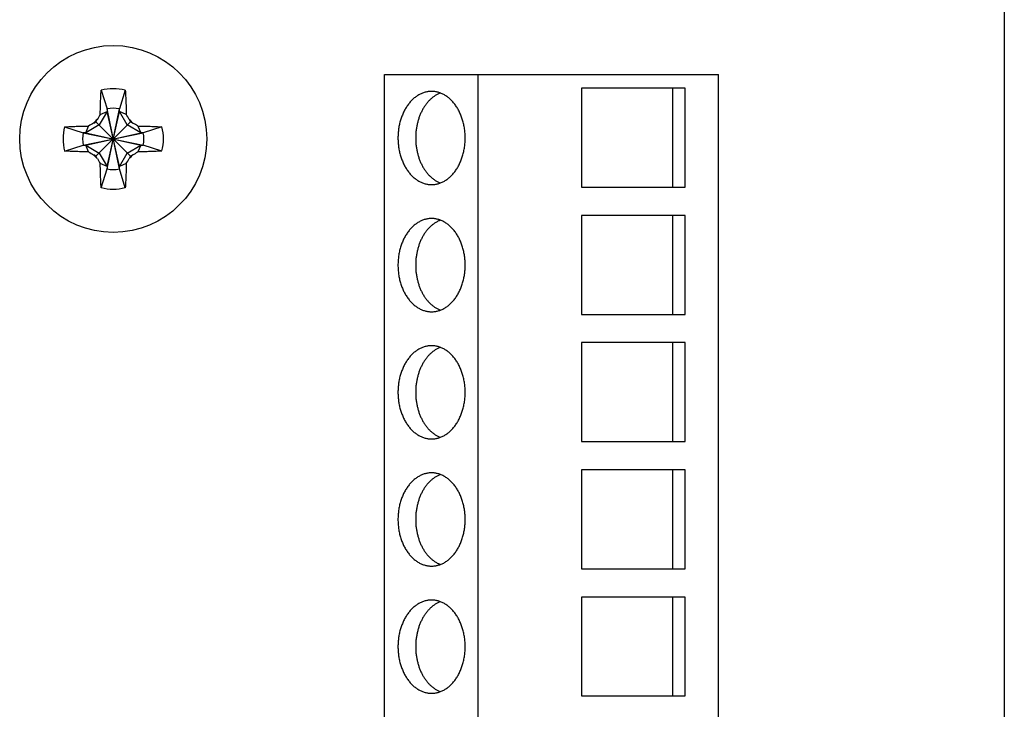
# Model space of a CAD drawing. Header units: inches. Extents: x 0 to 22, y 0 to 17.
# Tile 17 of 28: x 6.7 to 7.9, y 10.1 to 10.9. Entities that reach past the tile are written whole.
import ezdxf

# ---------------------------------------------------------------- set-up
doc = ezdxf.new("R2010")
doc.units = ezdxf.units.IN
doc.header["$LTSCALE"] = 1.21
doc.header["$MEASUREMENT"] = 0
doc.layers.get('0').update_dxf_attribs({"linetype": 'CONTINUOUS'})

msp = doc.modelspace()

# ---------------------------------------------------------------- linework, layer by layer
at = {"color": 7, "linetype": 'CONTINUOUS'}
for p, q in [((7.8754, 11.5098), (7.8754, 7.7098)), ((7.145, 9.3109), (7.145, 10.8109)), ((7.145, 10.8109), (7.5387, 10.8109)), ((7.2552, 9.3109), (7.2552, 10.8109)), ((7.5387, 9.3109), (7.5387, 10.8109)), ((6.8111, 10.7922), (6.8181, 10.7702)), ((6.8396, 10.7922), (6.8326, 10.7702)), ((7.4992, 10.7945), (7.3772, 10.7945)), ((7.3772, 10.7945), (7.3772, 10.6779)), ((7.4846, 10.6779), (7.4846, 10.7945)), ((7.4992, 10.6779), (7.4992, 10.7945)), ((6.8181, 10.6994), (6.8326, 10.7702)), ((6.8181, 10.7702), (6.8181, 10.7672)), ((6.8326, 10.6994), (6.8181, 10.7702)), ((6.8326, 10.7672), (6.8326, 10.7702)), ((6.805, 10.7551), (6.8066, 10.7578)), ((6.8181, 10.7672), (6.8088, 10.7513)), ((6.8101, 10.7638), (6.8181, 10.7672)), ((6.8181, 10.7023), (6.8326, 10.7672)), ((6.8326, 10.7023), (6.8181, 10.7672)), ((6.8406, 10.7638), (6.8326, 10.7672)), ((6.8419, 10.7513), (6.8326, 10.7672)), ((6.8441, 10.7578), (6.8457, 10.7551)), ((6.7679, 10.749), (6.7899, 10.742)), ((6.8088, 10.7513), (6.7929, 10.742)), ((6.7929, 10.742), (6.7963, 10.75)), ((6.8023, 10.7535), (6.805, 10.7551)), ((6.805, 10.7144), (6.8457, 10.7551)), ((6.8457, 10.7144), (6.805, 10.7551)), ((6.8578, 10.742), (6.8419, 10.7513)), ((6.8457, 10.7551), (6.8484, 10.7535)), ((6.8544, 10.75), (6.8578, 10.742)), ((6.8828, 10.749), (6.8607, 10.742)), ((6.7899, 10.7275), (6.8607, 10.742)), ((6.7929, 10.742), (6.7899, 10.742)), ((6.7899, 10.742), (6.8607, 10.7275)), ((6.7929, 10.7275), (6.8578, 10.742)), ((6.7929, 10.742), (6.8578, 10.7275)), ((6.8607, 10.742), (6.8578, 10.742)), ((6.7679, 10.7205), (6.7899, 10.7275)), ((6.7899, 10.7275), (6.7929, 10.7275)), ((6.7963, 10.7195), (6.7929, 10.7275)), ((6.7929, 10.7275), (6.8088, 10.7182)), ((6.8419, 10.7182), (6.8578, 10.7275)), ((6.8578, 10.7275), (6.8544, 10.7195)), ((6.8578, 10.7275), (6.8607, 10.7275)), ((6.8828, 10.7205), (6.8607, 10.7275)), ((6.805, 10.7144), (6.8023, 10.716)), ((6.8066, 10.7117), (6.805, 10.7144)), ((6.8088, 10.7182), (6.8181, 10.7023)), ((6.8326, 10.7023), (6.8419, 10.7182)), ((6.8457, 10.7144), (6.8441, 10.7117)), ((6.8484, 10.716), (6.8457, 10.7144)), ((6.8181, 10.7023), (6.8101, 10.7058)), ((6.8111, 10.6773), (6.8181, 10.6994)), ((6.8181, 10.7023), (6.8181, 10.6994)), ((6.8406, 10.7058), (6.8326, 10.7023)), ((6.8326, 10.6994), (6.8326, 10.7023)), ((6.8396, 10.6773), (6.8326, 10.6994)), ((7.3772, 10.6779), (7.4992, 10.6779)), ((7.4992, 10.6445), (7.3772, 10.6445)), ((7.3772, 10.6445), (7.3772, 10.5279)), ((7.4846, 10.5279), (7.4846, 10.6445)), ((7.4992, 10.5279), (7.4992, 10.6445)), ((7.3772, 10.5279), (7.4992, 10.5279)), ((7.4992, 10.4945), (7.3772, 10.4945)), ((7.3772, 10.4945), (7.3772, 10.3779)), ((7.4846, 10.3779), (7.4846, 10.4945)), ((7.4992, 10.3779), (7.4992, 10.4945)), ((7.3772, 10.3779), (7.4992, 10.3779)), ((7.4992, 10.3445), (7.3772, 10.3445)), ((7.3772, 10.3445), (7.3772, 10.2279)), ((7.4846, 10.2279), (7.4846, 10.3445)), ((7.4992, 10.2279), (7.4992, 10.3445)), ((7.3772, 10.2279), (7.4992, 10.2279)), ((7.4992, 10.1945), (7.3772, 10.1945)), ((7.3772, 10.1945), (7.3772, 10.0779)), ((7.4846, 10.0779), (7.4846, 10.1945)), ((7.4992, 10.0779), (7.4992, 10.1945)), ((7.3772, 10.0779), (7.4992, 10.0779))]:
    msp.add_line(p, q, dxfattribs=at)
msp.add_circle((6.8253, 10.7348), 0.1102, dxfattribs=at)
for centre, radius, start, end in [((6.8253, 10.7348), 0.0591, 76.0606, 103.9393), ((6.8253, 10.7348), 0.0361, 78.3738, 101.6261), ((6.8253, 10.7348), 0.0297, 129.0984, 140.9016), ((8.6924, 9.6597), 2.1823, 149.6067, 149.7872), ((5.0311, 9.7023), 2.0979, 30.2091, 30.3969), ((6.8253, 10.7348), 0.0297, 39.0984, 50.9016), ((6.8253, 10.7348), 0.0591, 166.0606, 193.9393), ((7.8578, 8.9405), 2.0979, 120.2091, 120.3969), ((5.7503, 8.8677), 2.1823, 59.6067, 59.7872), ((6.8254, 10.7348), 0.0591, 346.0606, 13.9393), ((6.8253, 10.7348), 0.0361, 168.3738, 191.6261), ((6.8253, 10.7348), 0.0361, 348.3738, 11.6261), ((7.9004, 12.6019), 2.1823, 239.6067, 239.7872), ((6.8253, 10.7348), 0.0297, 219.0984, 230.9016), ((8.6196, 11.7672), 2.0979, 210.2091, 210.3969), ((4.9583, 11.8098), 2.1823, 329.6067, 329.7872), ((6.8253, 10.7348), 0.0297, 309.0984, 320.9016), ((5.7929, 12.529), 2.0979, 300.2091, 300.3969), ((6.8253, 10.7348), 0.0361, 258.3738, 281.6261), ((6.8253, 10.7347), 0.0591, 256.0606, 283.9393)]:
    msp.add_arc(centre, radius, start, end, dxfattribs=at)
for points, knots in [([(6.8101, 10.7638), (6.8101, 10.7662), (6.8102, 10.7711), (6.8104, 10.7783), (6.8107, 10.7853), (6.811, 10.7899), (6.8111, 10.7922)], [0, 0, 0, 0, 0.257987, 0.511687, 0.759541, 1, 1, 1, 1]), ([(6.8396, 10.7922), (6.8397, 10.7899), (6.84, 10.7853), (6.8403, 10.7783), (6.8405, 10.7711), (6.8406, 10.7662), (6.8406, 10.7638)], [0, 0, 0, 0, 0.240459, 0.488314, 0.742014, 1, 1, 1, 1]), ([(7.2005, 10.7909), (7.1998, 10.7909), (7.1985, 10.7909), (7.1966, 10.7907), (7.1947, 10.7903), (7.1928, 10.7899), (7.1909, 10.7893), (7.189, 10.7886), (7.1871, 10.7877), (7.1853, 10.7867), (7.1835, 10.7856), (7.1818, 10.7844), (7.1801, 10.7831), (7.1779, 10.7812), (7.1753, 10.7784), (7.1724, 10.7748), (7.1698, 10.7708), (7.1675, 10.7665), (7.1655, 10.7618), (7.1638, 10.757), (7.1625, 10.7519), (7.1616, 10.7466), (7.161, 10.7413), (7.1608, 10.7359), (7.161, 10.7305), (7.1616, 10.7252), (7.1625, 10.72), (7.1638, 10.7149), (7.1655, 10.71), (7.1675, 10.7054), (7.1698, 10.701), (7.1724, 10.697), (7.1753, 10.6934), (7.1779, 10.6907), (7.1801, 10.6887), (7.1818, 10.6874), (7.1835, 10.6862), (7.1853, 10.6851), (7.1871, 10.6841), (7.189, 10.6833), (7.1909, 10.6825), (7.1928, 10.682), (7.1947, 10.6815), (7.1966, 10.6812), (7.1985, 10.681), (7.1998, 10.6809), (7.2005, 10.6809)], [0, 0, 0, 0, 0.012999, 0.026028, 0.039114, 0.052285, 0.065568, 0.078986, 0.092563, 0.106319, 0.120272, 0.134436, 0.148825, 0.163448, 0.193412, 0.224367, 0.2563, 0.289164, 0.322882, 0.35735, 0.392444, 0.428021, 0.463927, 0.5, 0.536073, 0.571979, 0.607556, 0.64265, 0.677118, 0.710836, 0.7437, 0.775633, 0.806588, 0.836552, 0.851175, 0.865564, 0.879728, 0.893681, 0.907437, 0.921014, 0.934432, 0.947715, 0.960886, 0.973972, 0.987001, 1, 1, 1, 1]), ([(7.2005, 10.6809), (7.2011, 10.6809), (7.2024, 10.681), (7.2044, 10.6812), (7.2063, 10.6815), (7.2082, 10.682), (7.2101, 10.6825), (7.212, 10.6833), (7.2138, 10.6841), (7.2157, 10.6851), (7.2174, 10.6862), (7.2192, 10.6874), (7.2209, 10.6887), (7.2231, 10.6907), (7.2257, 10.6934), (7.2286, 10.697), (7.2312, 10.701), (7.2335, 10.7054), (7.2355, 10.71), (7.2371, 10.7149), (7.2384, 10.72), (7.2394, 10.7252), (7.24, 10.7305), (7.2401, 10.7359), (7.24, 10.7413), (7.2394, 10.7466), (7.2384, 10.7519), (7.2371, 10.757), (7.2355, 10.7618), (7.2335, 10.7665), (7.2312, 10.7708), (7.2286, 10.7748), (7.2257, 10.7784), (7.2231, 10.7812), (7.2209, 10.7831), (7.2192, 10.7844), (7.2174, 10.7856), (7.2157, 10.7867), (7.2138, 10.7877), (7.212, 10.7886), (7.2101, 10.7893), (7.2082, 10.7899), (7.2063, 10.7903), (7.2044, 10.7907), (7.2024, 10.7909), (7.2011, 10.7909), (7.2005, 10.7909)], [0, 0, 0, 0, 0.012999, 0.026028, 0.039114, 0.052285, 0.065568, 0.078986, 0.092563, 0.106319, 0.120272, 0.134436, 0.148825, 0.163448, 0.193412, 0.224367, 0.2563, 0.289164, 0.322882, 0.35735, 0.392444, 0.428021, 0.463927, 0.5, 0.536073, 0.571979, 0.607556, 0.64265, 0.677118, 0.710836, 0.7437, 0.775633, 0.806588, 0.836552, 0.851175, 0.865564, 0.879728, 0.893681, 0.907437, 0.921014, 0.934432, 0.947715, 0.960886, 0.973972, 0.987001, 1, 1, 1, 1]), ([(7.2109, 10.789), (7.2104, 10.7888), (7.2093, 10.7884), (7.2078, 10.7876), (7.2063, 10.7868), (7.2043, 10.7856), (7.2024, 10.7843), (7.2006, 10.7828), (7.1987, 10.7811), (7.1965, 10.7789), (7.1945, 10.7765), (7.193, 10.7744), (7.1915, 10.7722), (7.1898, 10.7693), (7.1879, 10.7656), (7.1863, 10.7618), (7.1849, 10.7577), (7.1838, 10.7535), (7.1829, 10.7492), (7.1822, 10.7448), (7.1818, 10.7404), (7.1817, 10.7359), (7.1818, 10.7314), (7.1822, 10.727), (7.1829, 10.7226), (7.1838, 10.7183), (7.1849, 10.7141), (7.1863, 10.7101), (7.1879, 10.7062), (7.1898, 10.7025), (7.1915, 10.6996), (7.193, 10.6974), (7.1945, 10.6954), (7.1965, 10.6929), (7.1987, 10.6907), (7.2006, 10.6891), (7.2024, 10.6876), (7.2043, 10.6862), (7.2063, 10.685), (7.2078, 10.6842), (7.2093, 10.6835), (7.2104, 10.683), (7.2109, 10.6829)], [0, 0, 0, 0, 0.013045, 0.026221, 0.039543, 0.053022, 0.080483, 0.09449, 0.108686, 0.137659, 0.167428, 0.182614, 0.197996, 0.22933, 0.261393, 0.294129, 0.327467, 0.361325, 0.39561, 0.430222, 0.465055, 0.5, 0.534945, 0.569778, 0.60439, 0.638675, 0.672533, 0.705871, 0.738607, 0.77067, 0.802004, 0.817386, 0.832572, 0.862341, 0.891314, 0.90551, 0.919517, 0.946978, 0.960457, 0.973779, 0.986955, 1, 1, 1, 1]), ([(6.7679, 10.749), (6.7702, 10.7491), (6.7748, 10.7494), (6.7819, 10.7497), (6.789, 10.7499), (6.7939, 10.75), (6.7963, 10.75)], [0, 0, 0, 0, 0.240458, 0.488313, 0.742013, 1, 1, 1, 1]), ([(6.8544, 10.75), (6.8568, 10.75), (6.8616, 10.7499), (6.8688, 10.7497), (6.8759, 10.7494), (6.8805, 10.7491), (6.8828, 10.749)], [0, 0, 0, 0, 0.257987, 0.511687, 0.759541, 1, 1, 1, 1]), ([(6.7963, 10.7195), (6.7939, 10.7195), (6.789, 10.7196), (6.7819, 10.7199), (6.7748, 10.7201), (6.7702, 10.7204), (6.7679, 10.7205)], [0, 0, 0, 0, 0.257987, 0.511687, 0.759541, 1, 1, 1, 1]), ([(6.8828, 10.7205), (6.8805, 10.7204), (6.8759, 10.7201), (6.8688, 10.7199), (6.8616, 10.7196), (6.8568, 10.7195), (6.8544, 10.7195)], [0, 0, 0, 0, 0.240458, 0.488313, 0.742013, 1, 1, 1, 1]), ([(6.8111, 10.6773), (6.811, 10.6796), (6.8107, 10.6842), (6.8104, 10.6913), (6.8102, 10.6985), (6.8101, 10.7033), (6.8101, 10.7058)], [0, 0, 0, 0, 0.240458, 0.488313, 0.742013, 1, 1, 1, 1]), ([(6.8406, 10.7058), (6.8406, 10.7033), (6.8405, 10.6985), (6.8403, 10.6913), (6.84, 10.6842), (6.8397, 10.6796), (6.8396, 10.6773)], [0, 0, 0, 0, 0.257987, 0.511687, 0.759541, 1, 1, 1, 1]), ([(7.2005, 10.6409), (7.1998, 10.6409), (7.1985, 10.6409), (7.1966, 10.6407), (7.1947, 10.6403), (7.1928, 10.6399), (7.1909, 10.6393), (7.189, 10.6386), (7.1871, 10.6377), (7.1853, 10.6367), (7.1835, 10.6356), (7.1818, 10.6344), (7.1801, 10.6331), (7.1779, 10.6312), (7.1753, 10.6284), (7.1724, 10.6248), (7.1698, 10.6208), (7.1675, 10.6165), (7.1655, 10.6118), (7.1638, 10.607), (7.1625, 10.6019), (7.1616, 10.5966), (7.161, 10.5913), (7.1608, 10.5859), (7.161, 10.5805), (7.1616, 10.5752), (7.1625, 10.57), (7.1638, 10.5649), (7.1655, 10.56), (7.1675, 10.5554), (7.1698, 10.551), (7.1724, 10.547), (7.1753, 10.5434), (7.1779, 10.5407), (7.1801, 10.5387), (7.1818, 10.5374), (7.1835, 10.5362), (7.1853, 10.5351), (7.1871, 10.5341), (7.189, 10.5333), (7.1909, 10.5325), (7.1928, 10.532), (7.1947, 10.5315), (7.1966, 10.5312), (7.1985, 10.531), (7.1998, 10.5309), (7.2005, 10.5309)], [0, 0, 0, 0, 0.012999, 0.026028, 0.039114, 0.052285, 0.065568, 0.078986, 0.092563, 0.106319, 0.120272, 0.134436, 0.148825, 0.163448, 0.193412, 0.224367, 0.2563, 0.289164, 0.322882, 0.35735, 0.392444, 0.428021, 0.463927, 0.5, 0.536073, 0.571979, 0.607556, 0.64265, 0.677118, 0.710836, 0.7437, 0.775633, 0.806588, 0.836552, 0.851175, 0.865564, 0.879728, 0.893681, 0.907437, 0.921014, 0.934432, 0.947715, 0.960886, 0.973972, 0.987001, 1, 1, 1, 1]), ([(7.2005, 10.5309), (7.2011, 10.5309), (7.2024, 10.531), (7.2044, 10.5312), (7.2063, 10.5315), (7.2082, 10.532), (7.2101, 10.5325), (7.212, 10.5333), (7.2138, 10.5341), (7.2157, 10.5351), (7.2174, 10.5362), (7.2192, 10.5374), (7.2209, 10.5387), (7.2231, 10.5407), (7.2257, 10.5434), (7.2286, 10.547), (7.2312, 10.551), (7.2335, 10.5554), (7.2355, 10.56), (7.2371, 10.5649), (7.2384, 10.57), (7.2394, 10.5752), (7.24, 10.5805), (7.2401, 10.5859), (7.24, 10.5913), (7.2394, 10.5966), (7.2384, 10.6019), (7.2371, 10.607), (7.2355, 10.6118), (7.2335, 10.6165), (7.2312, 10.6208), (7.2286, 10.6248), (7.2257, 10.6284), (7.2231, 10.6312), (7.2209, 10.6331), (7.2192, 10.6344), (7.2174, 10.6356), (7.2157, 10.6367), (7.2138, 10.6377), (7.212, 10.6386), (7.2101, 10.6393), (7.2082, 10.6399), (7.2063, 10.6403), (7.2044, 10.6407), (7.2024, 10.6409), (7.2011, 10.6409), (7.2005, 10.6409)], [0, 0, 0, 0, 0.012999, 0.026028, 0.039114, 0.052285, 0.065568, 0.078986, 0.092563, 0.106319, 0.120272, 0.134436, 0.148825, 0.163448, 0.193412, 0.224367, 0.2563, 0.289164, 0.322882, 0.35735, 0.392444, 0.428021, 0.463927, 0.5, 0.536073, 0.571979, 0.607556, 0.64265, 0.677118, 0.710836, 0.7437, 0.775633, 0.806588, 0.836552, 0.851175, 0.865564, 0.879728, 0.893681, 0.907437, 0.921014, 0.934432, 0.947715, 0.960886, 0.973972, 0.987001, 1, 1, 1, 1]), ([(7.2109, 10.639), (7.2104, 10.6388), (7.2093, 10.6384), (7.2078, 10.6376), (7.2063, 10.6368), (7.2043, 10.6356), (7.2024, 10.6343), (7.2006, 10.6328), (7.1987, 10.6311), (7.1965, 10.6289), (7.1945, 10.6265), (7.193, 10.6244), (7.1915, 10.6222), (7.1898, 10.6193), (7.1879, 10.6156), (7.1863, 10.6118), (7.1849, 10.6077), (7.1838, 10.6035), (7.1829, 10.5992), (7.1822, 10.5948), (7.1818, 10.5904), (7.1817, 10.5859), (7.1818, 10.5814), (7.1822, 10.577), (7.1829, 10.5726), (7.1838, 10.5683), (7.1849, 10.5641), (7.1863, 10.5601), (7.1879, 10.5562), (7.1898, 10.5525), (7.1915, 10.5496), (7.193, 10.5474), (7.1945, 10.5454), (7.1965, 10.5429), (7.1987, 10.5407), (7.2006, 10.5391), (7.2024, 10.5376), (7.2043, 10.5362), (7.2063, 10.535), (7.2078, 10.5342), (7.2093, 10.5335), (7.2104, 10.533), (7.2109, 10.5329)], [0, 0, 0, 0, 0.013045, 0.026221, 0.039543, 0.053022, 0.080483, 0.09449, 0.108686, 0.137659, 0.167428, 0.182614, 0.197996, 0.22933, 0.261393, 0.294129, 0.327467, 0.361325, 0.39561, 0.430222, 0.465055, 0.5, 0.534945, 0.569778, 0.60439, 0.638675, 0.672533, 0.705871, 0.738607, 0.77067, 0.802004, 0.817386, 0.832572, 0.862341, 0.891314, 0.90551, 0.919517, 0.946978, 0.960457, 0.973779, 0.986955, 1, 1, 1, 1]), ([(7.2005, 10.4909), (7.1998, 10.4909), (7.1985, 10.4909), (7.1966, 10.4907), (7.1947, 10.4903), (7.1928, 10.4899), (7.1909, 10.4893), (7.189, 10.4886), (7.1871, 10.4877), (7.1853, 10.4867), (7.1835, 10.4856), (7.1818, 10.4844), (7.1801, 10.4831), (7.1779, 10.4812), (7.1753, 10.4784), (7.1724, 10.4748), (7.1698, 10.4708), (7.1675, 10.4665), (7.1655, 10.4618), (7.1638, 10.457), (7.1625, 10.4519), (7.1616, 10.4466), (7.161, 10.4413), (7.1608, 10.4359), (7.161, 10.4305), (7.1616, 10.4252), (7.1625, 10.42), (7.1638, 10.4149), (7.1655, 10.41), (7.1675, 10.4054), (7.1698, 10.401), (7.1724, 10.397), (7.1753, 10.3934), (7.1779, 10.3907), (7.1801, 10.3887), (7.1818, 10.3874), (7.1835, 10.3862), (7.1853, 10.3851), (7.1871, 10.3841), (7.189, 10.3833), (7.1909, 10.3825), (7.1928, 10.382), (7.1947, 10.3815), (7.1966, 10.3812), (7.1985, 10.381), (7.1998, 10.3809), (7.2005, 10.3809)], [0, 0, 0, 0, 0.012999, 0.026028, 0.039114, 0.052285, 0.065568, 0.078986, 0.092563, 0.106319, 0.120272, 0.134436, 0.148825, 0.163448, 0.193412, 0.224367, 0.2563, 0.289164, 0.322882, 0.35735, 0.392444, 0.428021, 0.463927, 0.5, 0.536073, 0.571979, 0.607556, 0.64265, 0.677118, 0.710836, 0.7437, 0.775633, 0.806588, 0.836552, 0.851175, 0.865564, 0.879728, 0.893681, 0.907437, 0.921014, 0.934432, 0.947715, 0.960886, 0.973972, 0.987001, 1, 1, 1, 1]), ([(7.2109, 10.489), (7.2104, 10.4888), (7.2093, 10.4884), (7.2078, 10.4876), (7.2063, 10.4868), (7.2043, 10.4856), (7.2024, 10.4843), (7.2006, 10.4828), (7.1987, 10.4811), (7.1965, 10.4789), (7.1945, 10.4765), (7.193, 10.4744), (7.1915, 10.4722), (7.1898, 10.4693), (7.1879, 10.4656), (7.1863, 10.4618), (7.1849, 10.4577), (7.1838, 10.4535), (7.1829, 10.4492), (7.1822, 10.4448), (7.1818, 10.4404), (7.1817, 10.4359), (7.1818, 10.4314), (7.1822, 10.427), (7.1829, 10.4226), (7.1838, 10.4183), (7.1849, 10.4141), (7.1863, 10.4101), (7.1879, 10.4062), (7.1898, 10.4025), (7.1915, 10.3996), (7.193, 10.3974), (7.1945, 10.3954), (7.1965, 10.3929), (7.1987, 10.3907), (7.2006, 10.3891), (7.2024, 10.3876), (7.2043, 10.3862), (7.2063, 10.385), (7.2078, 10.3842), (7.2093, 10.3835), (7.2104, 10.383), (7.2109, 10.3829)], [0, 0, 0, 0, 0.013045, 0.026221, 0.039543, 0.053022, 0.080483, 0.09449, 0.108686, 0.137659, 0.167428, 0.182614, 0.197996, 0.22933, 0.261393, 0.294129, 0.327467, 0.361325, 0.39561, 0.430222, 0.465055, 0.5, 0.534945, 0.569778, 0.60439, 0.638675, 0.672533, 0.705871, 0.738607, 0.77067, 0.802004, 0.817386, 0.832572, 0.862341, 0.891314, 0.90551, 0.919517, 0.946978, 0.960457, 0.973779, 0.986955, 1, 1, 1, 1]), ([(7.2005, 10.3809), (7.2011, 10.3809), (7.2024, 10.381), (7.2044, 10.3812), (7.2063, 10.3815), (7.2082, 10.382), (7.2101, 10.3825), (7.212, 10.3833), (7.2138, 10.3841), (7.2157, 10.3851), (7.2174, 10.3862), (7.2192, 10.3874), (7.2209, 10.3887), (7.2231, 10.3907), (7.2257, 10.3934), (7.2286, 10.397), (7.2312, 10.401), (7.2335, 10.4054), (7.2355, 10.41), (7.2371, 10.4149), (7.2384, 10.42), (7.2394, 10.4252), (7.24, 10.4305), (7.2401, 10.4359), (7.24, 10.4413), (7.2394, 10.4466), (7.2384, 10.4519), (7.2371, 10.457), (7.2355, 10.4618), (7.2335, 10.4665), (7.2312, 10.4708), (7.2286, 10.4748), (7.2257, 10.4784), (7.2231, 10.4812), (7.2209, 10.4831), (7.2192, 10.4844), (7.2174, 10.4856), (7.2157, 10.4867), (7.2138, 10.4877), (7.212, 10.4886), (7.2101, 10.4893), (7.2082, 10.4899), (7.2063, 10.4903), (7.2044, 10.4907), (7.2024, 10.4909), (7.2011, 10.4909), (7.2005, 10.4909)], [0, 0, 0, 0, 0.012999, 0.026028, 0.039114, 0.052285, 0.065568, 0.078986, 0.092563, 0.106319, 0.120272, 0.134436, 0.148825, 0.163448, 0.193412, 0.224367, 0.2563, 0.289164, 0.322882, 0.35735, 0.392444, 0.428021, 0.463927, 0.5, 0.536073, 0.571979, 0.607556, 0.64265, 0.677118, 0.710836, 0.7437, 0.775633, 0.806588, 0.836552, 0.851175, 0.865564, 0.879728, 0.893681, 0.907437, 0.921014, 0.934432, 0.947715, 0.960886, 0.973972, 0.987001, 1, 1, 1, 1]), ([(7.2005, 10.3409), (7.1998, 10.3409), (7.1985, 10.3409), (7.1966, 10.3407), (7.1947, 10.3403), (7.1928, 10.3399), (7.1909, 10.3393), (7.189, 10.3386), (7.1871, 10.3377), (7.1853, 10.3367), (7.1835, 10.3356), (7.1818, 10.3344), (7.1801, 10.3331), (7.1779, 10.3312), (7.1753, 10.3284), (7.1724, 10.3248), (7.1698, 10.3208), (7.1675, 10.3165), (7.1655, 10.3118), (7.1638, 10.307), (7.1625, 10.3019), (7.1616, 10.2966), (7.161, 10.2913), (7.1608, 10.2859), (7.161, 10.2805), (7.1616, 10.2752), (7.1625, 10.27), (7.1638, 10.2649), (7.1655, 10.26), (7.1675, 10.2554), (7.1698, 10.251), (7.1724, 10.247), (7.1753, 10.2434), (7.1779, 10.2407), (7.1801, 10.2387), (7.1818, 10.2374), (7.1835, 10.2362), (7.1853, 10.2351), (7.1871, 10.2341), (7.189, 10.2333), (7.1909, 10.2325), (7.1928, 10.232), (7.1947, 10.2315), (7.1966, 10.2312), (7.1985, 10.231), (7.1998, 10.2309), (7.2005, 10.2309)], [0, 0, 0, 0, 0.012999, 0.026028, 0.039114, 0.052285, 0.065568, 0.078986, 0.092563, 0.106319, 0.120272, 0.134436, 0.148825, 0.163448, 0.193412, 0.224367, 0.2563, 0.289164, 0.322882, 0.35735, 0.392444, 0.428021, 0.463927, 0.5, 0.536073, 0.571979, 0.607556, 0.64265, 0.677118, 0.710836, 0.7437, 0.775633, 0.806588, 0.836552, 0.851175, 0.865564, 0.879728, 0.893681, 0.907437, 0.921014, 0.934432, 0.947715, 0.960886, 0.973972, 0.987001, 1, 1, 1, 1]), ([(7.2109, 10.339), (7.2104, 10.3388), (7.2093, 10.3384), (7.2078, 10.3376), (7.2063, 10.3368), (7.2043, 10.3356), (7.2024, 10.3343), (7.2006, 10.3328), (7.1987, 10.3311), (7.1965, 10.3289), (7.1945, 10.3265), (7.193, 10.3244), (7.1915, 10.3222), (7.1898, 10.3193), (7.1879, 10.3156), (7.1863, 10.3118), (7.1849, 10.3077), (7.1838, 10.3035), (7.1829, 10.2992), (7.1822, 10.2948), (7.1818, 10.2904), (7.1817, 10.2859), (7.1818, 10.2814), (7.1822, 10.277), (7.1829, 10.2726), (7.1838, 10.2683), (7.1849, 10.2641), (7.1863, 10.2601), (7.1879, 10.2562), (7.1898, 10.2525), (7.1915, 10.2496), (7.193, 10.2474), (7.1945, 10.2454), (7.1965, 10.2429), (7.1987, 10.2407), (7.2006, 10.2391), (7.2024, 10.2376), (7.2043, 10.2362), (7.2063, 10.235), (7.2078, 10.2342), (7.2093, 10.2335), (7.2104, 10.233), (7.2109, 10.2329)], [0, 0, 0, 0, 0.013045, 0.026221, 0.039543, 0.053022, 0.080483, 0.09449, 0.108686, 0.137659, 0.167428, 0.182614, 0.197996, 0.22933, 0.261393, 0.294129, 0.327467, 0.361325, 0.39561, 0.430222, 0.465055, 0.5, 0.534945, 0.569778, 0.60439, 0.638675, 0.672533, 0.705871, 0.738607, 0.77067, 0.802004, 0.817386, 0.832572, 0.862341, 0.891314, 0.90551, 0.919517, 0.946978, 0.960457, 0.973779, 0.986955, 1, 1, 1, 1]), ([(7.2005, 10.2309), (7.2011, 10.2309), (7.2024, 10.231), (7.2044, 10.2312), (7.2063, 10.2315), (7.2082, 10.232), (7.2101, 10.2325), (7.212, 10.2333), (7.2138, 10.2341), (7.2157, 10.2351), (7.2174, 10.2362), (7.2192, 10.2374), (7.2209, 10.2387), (7.2231, 10.2407), (7.2257, 10.2434), (7.2286, 10.247), (7.2312, 10.251), (7.2335, 10.2554), (7.2355, 10.26), (7.2371, 10.2649), (7.2384, 10.27), (7.2394, 10.2752), (7.24, 10.2805), (7.2401, 10.2859), (7.24, 10.2913), (7.2394, 10.2966), (7.2384, 10.3019), (7.2371, 10.307), (7.2355, 10.3118), (7.2335, 10.3165), (7.2312, 10.3208), (7.2286, 10.3248), (7.2257, 10.3284), (7.2231, 10.3312), (7.2209, 10.3331), (7.2192, 10.3344), (7.2174, 10.3356), (7.2157, 10.3367), (7.2138, 10.3377), (7.212, 10.3386), (7.2101, 10.3393), (7.2082, 10.3399), (7.2063, 10.3403), (7.2044, 10.3407), (7.2024, 10.3409), (7.2011, 10.3409), (7.2005, 10.3409)], [0, 0, 0, 0, 0.012999, 0.026028, 0.039114, 0.052285, 0.065568, 0.078986, 0.092563, 0.106319, 0.120272, 0.134436, 0.148825, 0.163448, 0.193412, 0.224367, 0.2563, 0.289164, 0.322882, 0.35735, 0.392444, 0.428021, 0.463927, 0.5, 0.536073, 0.571979, 0.607556, 0.64265, 0.677118, 0.710836, 0.7437, 0.775633, 0.806588, 0.836552, 0.851175, 0.865564, 0.879728, 0.893681, 0.907437, 0.921014, 0.934432, 0.947715, 0.960886, 0.973972, 0.987001, 1, 1, 1, 1]), ([(7.2005, 10.1909), (7.1998, 10.1909), (7.1985, 10.1909), (7.1966, 10.1907), (7.1947, 10.1903), (7.1928, 10.1899), (7.1909, 10.1893), (7.189, 10.1886), (7.1871, 10.1877), (7.1853, 10.1867), (7.1835, 10.1856), (7.1818, 10.1844), (7.1801, 10.1831), (7.1779, 10.1812), (7.1753, 10.1784), (7.1724, 10.1748), (7.1698, 10.1708), (7.1675, 10.1665), (7.1655, 10.1618), (7.1638, 10.157), (7.1625, 10.1519), (7.1616, 10.1466), (7.161, 10.1413), (7.1608, 10.1359), (7.161, 10.1305), (7.1616, 10.1252), (7.1625, 10.12), (7.1638, 10.1149), (7.1655, 10.11), (7.1675, 10.1054), (7.1698, 10.101), (7.1724, 10.097), (7.1753, 10.0934), (7.1779, 10.0907), (7.1801, 10.0887), (7.1818, 10.0874), (7.1835, 10.0862), (7.1853, 10.0851), (7.1871, 10.0841), (7.189, 10.0833), (7.1909, 10.0825), (7.1928, 10.082), (7.1947, 10.0815), (7.1966, 10.0812), (7.1985, 10.081), (7.1998, 10.0809), (7.2005, 10.0809)], [0, 0, 0, 0, 0.012999, 0.026028, 0.039114, 0.052285, 0.065568, 0.078986, 0.092563, 0.106319, 0.120272, 0.134436, 0.148825, 0.163448, 0.193412, 0.224367, 0.2563, 0.289164, 0.322882, 0.35735, 0.392444, 0.428021, 0.463927, 0.5, 0.536073, 0.571979, 0.607556, 0.64265, 0.677118, 0.710836, 0.7437, 0.775633, 0.806588, 0.836552, 0.851175, 0.865564, 0.879728, 0.893681, 0.907437, 0.921014, 0.934432, 0.947715, 0.960886, 0.973972, 0.987001, 1, 1, 1, 1]), ([(7.2109, 10.189), (7.2104, 10.1888), (7.2093, 10.1884), (7.2078, 10.1876), (7.2063, 10.1868), (7.2043, 10.1856), (7.2024, 10.1843), (7.2006, 10.1828), (7.1987, 10.1811), (7.1965, 10.1789), (7.1945, 10.1765), (7.193, 10.1744), (7.1915, 10.1722), (7.1898, 10.1693), (7.1879, 10.1656), (7.1863, 10.1618), (7.1849, 10.1577), (7.1838, 10.1535), (7.1829, 10.1492), (7.1822, 10.1448), (7.1818, 10.1404), (7.1817, 10.1359), (7.1818, 10.1314), (7.1822, 10.127), (7.1829, 10.1226), (7.1838, 10.1183), (7.1849, 10.1141), (7.1863, 10.1101), (7.1879, 10.1062), (7.1898, 10.1025), (7.1915, 10.0996), (7.193, 10.0974), (7.1945, 10.0954), (7.1965, 10.0929), (7.1987, 10.0907), (7.2006, 10.0891), (7.2024, 10.0876), (7.2043, 10.0862), (7.2063, 10.085), (7.2078, 10.0842), (7.2093, 10.0835), (7.2104, 10.083), (7.2109, 10.0829)], [0, 0, 0, 0, 0.013045, 0.026221, 0.039543, 0.053022, 0.080483, 0.09449, 0.108686, 0.137659, 0.167428, 0.182614, 0.197996, 0.22933, 0.261393, 0.294129, 0.327467, 0.361325, 0.39561, 0.430222, 0.465055, 0.5, 0.534945, 0.569778, 0.60439, 0.638675, 0.672533, 0.705871, 0.738607, 0.77067, 0.802004, 0.817386, 0.832572, 0.862341, 0.891314, 0.90551, 0.919517, 0.946978, 0.960457, 0.973779, 0.986955, 1, 1, 1, 1]), ([(7.2005, 10.0809), (7.2011, 10.0809), (7.2024, 10.081), (7.2044, 10.0812), (7.2063, 10.0815), (7.2082, 10.082), (7.2101, 10.0825), (7.212, 10.0833), (7.2138, 10.0841), (7.2157, 10.0851), (7.2174, 10.0862), (7.2192, 10.0874), (7.2209, 10.0887), (7.2231, 10.0907), (7.2257, 10.0934), (7.2286, 10.097), (7.2312, 10.101), (7.2335, 10.1054), (7.2355, 10.11), (7.2371, 10.1149), (7.2384, 10.12), (7.2394, 10.1252), (7.24, 10.1305), (7.2401, 10.1359), (7.24, 10.1413), (7.2394, 10.1466), (7.2384, 10.1519), (7.2371, 10.157), (7.2355, 10.1618), (7.2335, 10.1665), (7.2312, 10.1708), (7.2286, 10.1748), (7.2257, 10.1784), (7.2231, 10.1812), (7.2209, 10.1831), (7.2192, 10.1844), (7.2174, 10.1856), (7.2157, 10.1867), (7.2138, 10.1877), (7.212, 10.1886), (7.2101, 10.1893), (7.2082, 10.1899), (7.2063, 10.1903), (7.2044, 10.1907), (7.2024, 10.1909), (7.2011, 10.1909), (7.2005, 10.1909)], [0, 0, 0, 0, 0.012999, 0.026028, 0.039114, 0.052285, 0.065568, 0.078986, 0.092563, 0.106319, 0.120272, 0.134436, 0.148825, 0.163448, 0.193412, 0.224367, 0.2563, 0.289164, 0.322882, 0.35735, 0.392444, 0.428021, 0.463927, 0.5, 0.536073, 0.571979, 0.607556, 0.64265, 0.677118, 0.710836, 0.7437, 0.775633, 0.806588, 0.836552, 0.851175, 0.865564, 0.879728, 0.893681, 0.907437, 0.921014, 0.934432, 0.947715, 0.960886, 0.973972, 0.987001, 1, 1, 1, 1])]:
    msp.add_open_spline(points, degree=3, knots=knots, dxfattribs=at)

doc.saveas('drawing.dxf')
